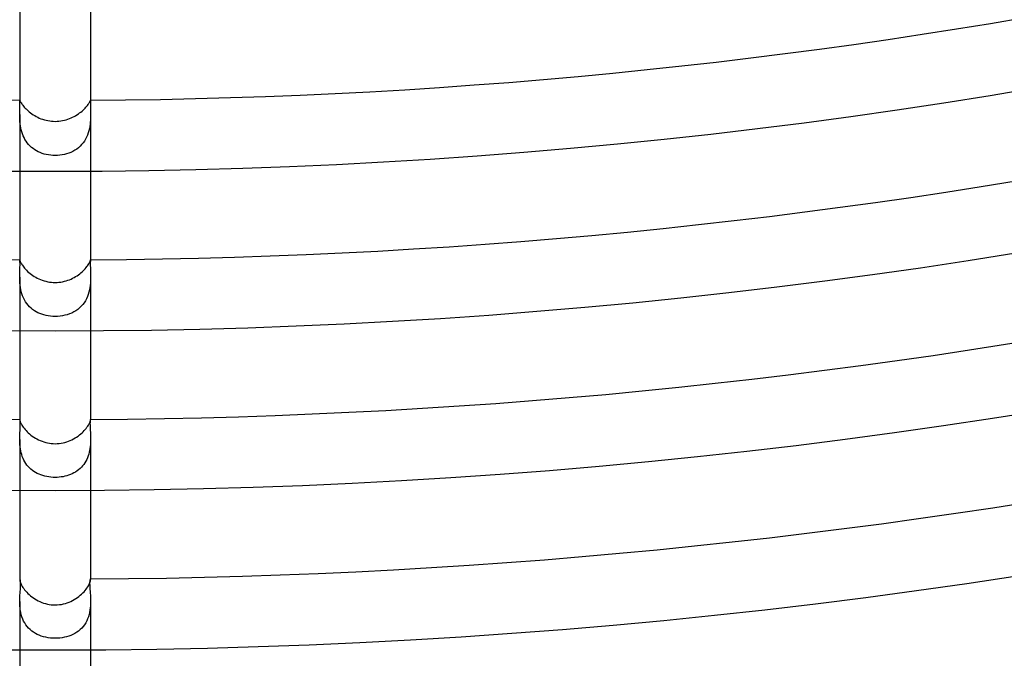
# Model space of a CAD drawing. Header units: millimetres. Extents: x -535 to 535, y -535 to 535.
# Tile 51 of 106: x -2 to 54, y -354 to -318. Entities that reach past the tile are written whole.
import ezdxf

# ---------------------------------------------------------------- set-up
doc = ezdxf.new("R2010")
doc.units = ezdxf.units.MM
doc.layers.add('HIDDEN', color=7, linetype='Continuous')
doc.layers.add('THICK', color=7, linetype='Continuous')

msp = doc.modelspace()

# ---------------------------------------------------------------- linework, layer by layer
at = {"layer": 'HIDDEN'}
for p, q in [((-2.000063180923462, -323.0007629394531), (-2.000034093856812, -322.9986267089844)), ((-1.999321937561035, -323.0175476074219), (-2.000063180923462, -323.0007629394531)), ((-2.000034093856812, -322.9986267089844), (-1.999932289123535, -322.9968872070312)), ((-1.999932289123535, -322.9968872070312), (-1.999752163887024, -322.9955444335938)), ((-1.999752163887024, -322.9955444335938), (-1.999487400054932, -322.9945983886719)), ((-1.999487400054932, -322.9945983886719), (-1.999132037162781, -322.9940185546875)), ((-1.997691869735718, -323.0445556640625), (-1.999321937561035, -323.0175476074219)), ((-1.999132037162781, -322.9940185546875), (-1.998587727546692, -322.9938049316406)), ((-1.995908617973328, -323.0815124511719), (-1.997691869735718, -323.0445556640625)), ((-1.994281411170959, -323.1281127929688), (-1.995908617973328, -323.0815124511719)), ((-1.993070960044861, -323.1841735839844), (-1.994281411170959, -323.1281127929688)), ((-1.99253785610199, -323.2494812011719), (-1.993070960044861, -323.1841735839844)), ((-1.992942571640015, -323.3238220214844), (-1.99253785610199, -323.2494812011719)), ((1.993185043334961, -323.1799621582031), (1.992682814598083, -323.2442626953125)), ((1.992682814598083, -323.2442626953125), (1.992946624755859, -323.3175659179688)), ((1.994300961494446, -323.1248779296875), (1.993185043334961, -323.1799621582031)), ((1.995877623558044, -323.0791625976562), (1.994300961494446, -323.1248779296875)), ((1.997750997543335, -323.0430297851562), (1.995877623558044, -323.0791625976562)), ((1.999394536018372, -323.0169067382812), (1.997750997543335, -323.0430297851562)), ((1.998587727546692, -322.9938049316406), (1.999117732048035, -322.9940185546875)), ((1.999117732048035, -322.9940185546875), (1.999478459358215, -322.9945678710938)), ((2.000084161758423, -323.0006713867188), (1.999394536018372, -323.0169067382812)), ((1.999478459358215, -322.9945678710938), (1.999749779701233, -322.9955139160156)), ((1.999749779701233, -322.9955139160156), (1.999937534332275, -322.9968566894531)), ((1.999937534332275, -322.9968566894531), (2.000046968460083, -322.9985656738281)), ((2.000046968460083, -322.9985656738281), (2.000084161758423, -323.0006713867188)), ((-2.000015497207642, -323.7904357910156), (-1.999473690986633, -323.6872253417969)), ((-1.999298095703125, -323.8894653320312), (-2.000015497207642, -323.7904357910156)), ((-2.00000000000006, -323.7896961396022), (-2.00000000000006, -326.9940505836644)), ((-1.999473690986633, -323.6872253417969), (-1.998028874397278, -323.5882568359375)), ((-1.998028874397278, -323.5882568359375), (-1.996147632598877, -323.4942626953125)), ((-1.996147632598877, -323.4942626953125), (-1.994296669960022, -323.4059143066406)), ((-1.994296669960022, -323.4059143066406), (-1.992942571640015, -323.3238220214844)), ((1.992946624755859, -323.3175659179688), (1.994119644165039, -323.399658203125)), ((1.994119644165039, -323.399658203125), (1.99597430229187, -323.4888916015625)), ((1.99597430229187, -323.4888916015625), (1.997950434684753, -323.5841979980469)), ((1.997950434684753, -323.5841979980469), (1.999500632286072, -323.6848754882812)), ((2.000077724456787, -323.7903747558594), (1.999207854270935, -323.8955688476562)), ((1.999500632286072, -323.6848754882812), (2.000077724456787, -323.7903747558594)), ((2, -323.7890930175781), (2, -326.993896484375)), ((-1.996897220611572, -323.9918518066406), (-1.999298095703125, -323.8894653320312)), ((-1.992222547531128, -324.097412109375), (-1.996897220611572, -323.9918518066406)), ((-1.984683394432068, -324.2057800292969), (-1.992222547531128, -324.097412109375)), ((-1.973689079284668, -324.3166198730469), (-1.984683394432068, -324.2057800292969)), ((-1.958648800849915, -324.4295349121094), (-1.973689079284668, -324.3166198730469)), ((1.969695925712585, -324.349853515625), (1.952165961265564, -324.4704284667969)), ((1.982422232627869, -324.2316589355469), (1.969695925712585, -324.349853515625)), ((1.991087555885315, -324.1163024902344), (1.982422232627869, -324.2316589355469)), ((1.996434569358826, -324.004150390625), (1.991087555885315, -324.1163024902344)), ((1.999207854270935, -323.8955688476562), (1.996434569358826, -324.004150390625)), ((-1.939035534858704, -324.5436706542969), (-1.958648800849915, -324.4295349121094)), ((-1.914409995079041, -324.6577453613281), (-1.939035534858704, -324.5436706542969)), ((-1.884255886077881, -324.7713012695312), (-1.914409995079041, -324.6577453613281)), ((-1.848055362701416, -324.884033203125), (-1.884255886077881, -324.7713012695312)), ((-1.805523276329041, -324.9949645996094), (-1.848055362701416, -324.884033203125)), ((1.864519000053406, -324.8353271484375), (1.82152271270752, -324.9554443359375)), ((1.900182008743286, -324.7141723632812), (1.864519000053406, -324.8353271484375)), ((1.929176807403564, -324.5923461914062), (1.900182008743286, -324.7141723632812)), ((1.952165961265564, -324.4704284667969), (1.929176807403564, -324.5923461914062)), ((-1.756936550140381, -325.1022644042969), (-1.805523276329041, -324.9949645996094)), ((-1.70217227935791, -325.2056274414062), (-1.756936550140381, -325.1022644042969)), ((-1.641080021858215, -325.3048706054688), (-1.70217227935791, -325.2056274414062)), ((-1.573509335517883, -325.3997802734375), (-1.641080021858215, -325.3048706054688)), ((-1.499549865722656, -325.4898681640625), (-1.573509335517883, -325.3997802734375)), ((-1.420222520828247, -325.5738830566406), (-1.499549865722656, -325.4898681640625)), ((1.575725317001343, -325.3968505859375), (1.495384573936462, -325.4945678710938)), ((1.64832615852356, -325.2938232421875), (1.575725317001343, -325.3968505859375)), ((1.713369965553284, -325.1857299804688), (1.64832615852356, -325.2938232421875)), ((1.771041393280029, -325.0728454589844), (1.713369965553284, -325.1857299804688)), ((1.82152271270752, -324.9554443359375), (1.771041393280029, -325.0728454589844)), ((-1.335841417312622, -325.6517639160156), (-1.420222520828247, -325.5738830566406)), ((-1.246615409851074, -325.7234802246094), (-1.335841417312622, -325.6517639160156)), ((-1.152753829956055, -325.7891540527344), (-1.246615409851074, -325.7234802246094)), ((-1.054465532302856, -325.8487548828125), (-1.152753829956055, -325.7891540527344)), ((-0.95174241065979, -325.9024353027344), (-1.054465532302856, -325.8487548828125)), ((-0.8445967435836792, -325.9502868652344), (-0.95174241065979, -325.9024353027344)), ((-0.7332808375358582, -325.9921569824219), (-0.8445967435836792, -325.9502868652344)), ((-0.6180471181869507, -326.0279235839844), (-0.7332808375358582, -325.9921569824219)), ((-0.4991478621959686, -326.0575256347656), (-0.6180471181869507, -326.0279235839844)), ((0.6442381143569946, -326.0204162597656), (0.5190725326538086, -326.0530090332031)), ((0.7662683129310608, -325.9805297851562), (0.6442381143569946, -326.0204162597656)), ((0.884799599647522, -325.9332580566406), (0.7662683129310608, -325.9805297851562)), ((0.9994685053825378, -325.8785095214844), (0.884799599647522, -325.9332580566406)), ((1.109851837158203, -325.8162231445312), (0.9994685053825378, -325.8785095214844)), ((1.214992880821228, -325.7466430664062), (1.109851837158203, -325.8162231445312)), ((1.31446373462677, -325.6698608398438), (1.214992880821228, -325.7466430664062)), ((1.408011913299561, -325.5858459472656), (1.31446373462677, -325.6698608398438)), ((1.495384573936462, -325.4945678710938), (1.408011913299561, -325.5858459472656)), ((-0.3768354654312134, -326.0807800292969), (-0.4991478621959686, -326.0575256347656)), ((-0.2517637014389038, -326.0975646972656), (-0.3768354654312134, -326.0807800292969)), ((-0.1259659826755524, -326.107666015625), (-0.2517637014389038, -326.0975646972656)), ((-5.940671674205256e-14, -326.1108703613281), (-0.1259659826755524, -326.107666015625)), ((0.1311538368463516, -326.107421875), (-5.940671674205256e-14, -326.1108703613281)), ((0.261689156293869, -326.0965576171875), (0.1311538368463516, -326.107421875)), ((0.3911966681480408, -326.0783996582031), (0.261689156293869, -326.0965576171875)), ((0.5190725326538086, -326.0530090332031), (0.3911966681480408, -326.0783996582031)), ((-2.000043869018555, -331.9942932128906), (-2.000049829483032, -331.9944458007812)), ((-2.000031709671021, -331.9942016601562), (-2.000043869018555, -331.9942932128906)), ((-2.00001335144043, -331.9941101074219), (-2.000031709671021, -331.9942016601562)), ((-1.999989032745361, -331.9940490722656), (-2.00001335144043, -331.9941101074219)), ((-1.999958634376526, -331.9939880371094), (-1.999989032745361, -331.9940490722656)), ((-1.999885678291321, -331.9939880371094), (-1.999958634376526, -331.9939880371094)), ((-1.99852192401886, -331.9976806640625), (-1.999885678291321, -331.9939880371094)), ((-1.996038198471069, -332.0089416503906), (-1.99852192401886, -331.9976806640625)), ((-1.99297046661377, -332.0279541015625), (-1.996038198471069, -332.0089416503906)), ((-1.989688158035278, -332.054931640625), (-1.99297046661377, -332.0279541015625)), ((-1.986554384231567, -332.0900573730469), (-1.989688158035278, -332.054931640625)), ((-1.983932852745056, -332.133544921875), (-1.986554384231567, -332.0900573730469)), ((-1.982186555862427, -332.1856079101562), (-1.983932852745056, -332.133544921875)), ((1.984325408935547, -332.1297912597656), (1.982348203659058, -332.1894226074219)), ((1.987308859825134, -332.080810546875), (1.984325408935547, -332.1297912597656)), ((1.990947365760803, -332.0426025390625), (1.987308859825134, -332.080810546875)), ((1.994846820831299, -332.0153503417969), (1.990947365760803, -332.0426025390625)), ((1.998144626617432, -331.999267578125), (1.994846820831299, -332.0153503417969)), ((1.999885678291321, -331.9939880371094), (1.998144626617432, -331.999267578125)), ((1.999967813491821, -331.9939880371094), (1.999885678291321, -331.9939880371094)), ((1.999996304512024, -331.9940185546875), (1.999967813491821, -331.9939880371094)), ((2.000018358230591, -331.9941101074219), (1.999996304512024, -331.9940185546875)), ((2.000034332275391, -331.9942016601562), (2.000018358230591, -331.9941101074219)), ((2.000043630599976, -331.9942932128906), (2.000034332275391, -331.9942016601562)), ((2.000046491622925, -331.9944458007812), (2.000043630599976, -331.9942932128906)), ((-1.996685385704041, -332.7522583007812), (-1.993457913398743, -332.6527709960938)), ((-1.993457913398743, -332.6527709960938), (-1.990103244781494, -332.5587768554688)), ((-1.990103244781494, -332.5587768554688), (-1.986970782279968, -332.4708251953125)), ((-1.986970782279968, -332.4708251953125), (-1.984337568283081, -332.38916015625)), ((-1.984337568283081, -332.38916015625), (-1.982480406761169, -332.3141784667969)), ((-1.982480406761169, -332.3141784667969), (-1.981676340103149, -332.2461853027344)), ((-1.981676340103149, -332.2461853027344), (-1.982186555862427, -332.1856079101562)), ((1.982348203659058, -332.1894226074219), (1.981728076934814, -332.2595520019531)), ((1.981728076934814, -332.2595520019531), (1.982792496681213, -332.3399353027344)), ((1.982792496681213, -332.3399353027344), (1.985361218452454, -332.4285888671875)), ((1.985361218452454, -332.4285888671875), (1.988845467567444, -332.5243835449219)), ((1.988845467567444, -332.5243835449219), (1.992655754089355, -332.6266174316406)), ((1.992655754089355, -332.6266174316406), (1.996202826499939, -332.7344970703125)), ((-2.000065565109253, -332.965087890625), (-1.999112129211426, -332.8565063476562)), ((-1.998894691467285, -333.076904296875), (-2.000065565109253, -332.965087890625)), ((-2.000000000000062, -332.965310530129), (-2.000000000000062, -335.9941843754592)), ((-1.999112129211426, -332.8565063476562), (-1.996685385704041, -332.7522583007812)), ((-1.994956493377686, -333.1922302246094), (-1.998894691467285, -333.076904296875)), ((-1.987587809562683, -333.3103332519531), (-1.994956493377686, -333.1922302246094)), ((1.994909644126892, -333.1954040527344), (1.987185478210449, -333.3160095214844)), ((1.998937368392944, -333.0783081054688), (1.994909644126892, -333.1954040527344)), ((1.996202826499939, -332.7344970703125), (1.998897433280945, -332.8472900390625)), ((1.998897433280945, -332.8472900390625), (2.000055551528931, -332.9650573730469)), ((2.000055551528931, -332.9650573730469), (1.998937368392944, -333.0783081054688)), ((2, -332.96533203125), (2, -335.9940490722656)), ((-1.976098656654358, -333.4300842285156), (-1.987587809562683, -333.3103332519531)), ((-1.959802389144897, -333.551025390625), (-1.976098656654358, -333.4300842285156)), ((-1.938012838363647, -333.6726989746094), (-1.959802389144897, -333.551025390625)), ((-1.910200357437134, -333.7940063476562), (-1.938012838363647, -333.6726989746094)), ((-1.876123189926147, -333.913330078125), (-1.910200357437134, -333.7940063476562)), ((1.903706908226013, -333.8188171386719), (1.865740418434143, -333.9453125)), ((1.934043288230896, -333.6919555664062), (1.903706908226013, -333.8188171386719)), ((1.95752489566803, -333.5653991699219), (1.934043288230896, -333.6919555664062)), ((1.974978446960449, -333.4396667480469), (1.95752489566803, -333.5653991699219)), ((1.987185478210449, -333.3160095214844), (1.974978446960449, -333.4396667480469)), ((-1.83536958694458, -334.0302124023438), (-1.876123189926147, -333.913330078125)), ((-1.787522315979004, -334.1443786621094), (-1.83536958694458, -334.0302124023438)), ((-1.732481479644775, -334.2548217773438), (-1.787522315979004, -334.1443786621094)), ((-1.670906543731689, -334.3597717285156), (-1.732481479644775, -334.2548217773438)), ((-1.602883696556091, -334.4590759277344), (-1.670906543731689, -334.3597717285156)), ((1.704754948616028, -334.3041687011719), (1.634311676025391, -334.4150695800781)), ((1.766558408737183, -334.1886596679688), (1.704754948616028, -334.3041687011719)), ((1.820095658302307, -334.0689392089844), (1.766558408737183, -334.1886596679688)), ((1.865740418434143, -333.9453125), (1.820095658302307, -334.0689392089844)), ((-1.528459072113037, -334.5526123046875), (-1.602883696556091, -334.4590759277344)), ((-1.447678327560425, -334.6402893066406), (-1.528459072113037, -334.5526123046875)), ((-1.360913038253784, -334.7218322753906), (-1.447678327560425, -334.6402893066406)), ((-1.269217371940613, -334.7964477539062), (-1.360913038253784, -334.7218322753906)), ((-1.172938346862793, -334.8642578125), (-1.269217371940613, -334.7964477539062)), ((-1.07237696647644, -334.9253845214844), (-1.172938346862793, -334.8642578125)), ((-0.9678340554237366, -334.9799499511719), (-1.07237696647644, -334.9253845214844)), ((1.165947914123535, -334.8687744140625), (1.052475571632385, -334.9364318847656)), ((1.273737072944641, -334.7929992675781), (1.165947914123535, -334.8687744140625)), ((1.3747798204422, -334.7095642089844), (1.273737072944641, -334.7929992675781)), ((1.468678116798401, -334.6187133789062), (1.3747798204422, -334.7095642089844)), ((1.555265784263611, -334.5204772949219), (1.468678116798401, -334.6187133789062)), ((1.634311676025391, -334.4150695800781), (1.555265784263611, -334.5204772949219)), ((-0.8596104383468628, -335.0281066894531), (-0.9678340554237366, -334.9799499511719)), ((-0.7476224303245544, -335.070068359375), (-0.8596104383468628, -335.0281066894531)), ((-0.6315037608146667, -335.1060791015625), (-0.7476224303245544, -335.070068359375)), ((-0.5115498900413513, -335.1359252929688), (-0.6315037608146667, -335.1060791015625)), ((-0.388068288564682, -335.1594543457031), (-0.5115498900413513, -335.1359252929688)), ((-0.2613665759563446, -335.176513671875), (-0.388068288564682, -335.1594543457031)), ((-0.1317523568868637, -335.1868896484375), (-0.2613665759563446, -335.176513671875)), ((-6.255389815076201e-14, -335.1903991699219), (-0.1317523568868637, -335.1868896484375)), ((0.1400403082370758, -335.1864929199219), (-6.255389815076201e-14, -335.1903991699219)), ((0.2787820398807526, -335.1746215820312), (0.1400403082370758, -335.1864929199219)), ((0.4157207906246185, -335.15478515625), (0.2787820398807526, -335.1746215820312)), ((0.5503523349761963, -335.1269836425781), (0.4157207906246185, -335.15478515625)), ((0.6821656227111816, -335.0912170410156), (0.5503523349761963, -335.1269836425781)), ((0.8102015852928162, -335.0475463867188), (0.6821656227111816, -335.0912170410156)), ((0.9337658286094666, -334.9960021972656), (0.8102015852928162, -335.0475463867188)), ((1.052475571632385, -334.9364318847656), (0.9337658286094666, -334.9960021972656)), ((-1.999941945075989, -341.0027465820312), (-2.000040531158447, -341.0065002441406)), ((-1.999632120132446, -340.9996643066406), (-1.999941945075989, -341.0027465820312)), ((-1.999126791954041, -340.9972534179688), (-1.999632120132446, -340.9996643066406)), ((-1.998441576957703, -340.9955444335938), (-1.999126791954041, -340.9972534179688)), ((-1.997592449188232, -340.9945068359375), (-1.998441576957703, -340.9955444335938)), ((-1.996521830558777, -340.994140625), (-1.997592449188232, -340.9945068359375)), ((-1.992333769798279, -340.9981994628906), (-1.996521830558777, -340.994140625)), ((-1.987167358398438, -341.0103759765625), (-1.992333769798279, -340.9981994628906)), ((-1.981714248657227, -341.0308532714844), (-1.987167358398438, -341.0103759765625)), ((-1.976658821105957, -341.0595092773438), (-1.981714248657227, -341.0308532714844)), ((1.982782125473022, -341.0263061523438), (1.97784411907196, -341.0519409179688)), ((1.987843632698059, -341.0083312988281), (1.982782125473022, -341.0263061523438)), ((1.992607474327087, -340.9976806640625), (1.987843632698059, -341.0083312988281)), ((1.996521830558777, -340.994140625), (1.992607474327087, -340.9976806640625)), ((1.997563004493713, -340.9945068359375), (1.996521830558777, -340.994140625)), ((1.998417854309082, -340.9955444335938), (1.997563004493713, -340.9945068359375)), ((1.999108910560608, -340.9972534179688), (1.998417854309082, -340.9955444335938)), ((1.999620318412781, -340.9996643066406), (1.999108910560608, -340.9972534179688)), ((1.999935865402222, -341.0027465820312), (1.999620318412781, -340.9996643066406)), ((2.00003981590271, -341.0065002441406), (1.999935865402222, -341.0027465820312)), ((-1.982620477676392, -341.6399536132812), (-1.977714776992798, -341.5533447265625)), ((-1.977714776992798, -341.5533447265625), (-1.973243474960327, -341.4707641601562)), ((-1.972338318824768, -341.0961608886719), (-1.976658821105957, -341.0595092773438)), ((-1.973243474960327, -341.4707641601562), (-1.969575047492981, -341.3927307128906)), ((-1.968986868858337, -341.1406555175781), (-1.972338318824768, -341.0961608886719)), ((-1.969575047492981, -341.3927307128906), (-1.967077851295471, -341.3197326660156)), ((-1.966838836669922, -341.19287109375), (-1.968986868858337, -341.1406555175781)), ((-1.967077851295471, -341.3197326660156), (-1.966128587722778, -341.2526245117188)), ((-1.966128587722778, -341.2526245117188), (-1.966838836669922, -341.19287109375)), ((1.967144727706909, -341.1776123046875), (1.966073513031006, -341.2366943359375)), ((1.966073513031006, -341.2366943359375), (1.96675717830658, -341.3040466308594)), ((1.96675717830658, -341.3040466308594), (1.969043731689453, -341.3775024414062)), ((1.969688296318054, -341.1273193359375), (1.967144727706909, -341.1776123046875)), ((1.969043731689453, -341.3775024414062), (1.972575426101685, -341.4564514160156)), ((1.973367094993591, -341.0855102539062), (1.969688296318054, -341.1273193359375)), ((1.972575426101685, -341.4564514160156), (1.976993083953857, -341.5403137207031)), ((1.97784411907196, -341.0519409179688), (1.973367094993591, -341.0855102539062)), ((1.976993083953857, -341.5403137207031), (1.981937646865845, -341.6286010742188)), ((-2.000108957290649, -342.1219787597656), (-1.99903929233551, -342.0193176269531)), ((-1.998964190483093, -342.2251281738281), (-2.000108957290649, -342.1219787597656)), ((-2.000000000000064, -342.122760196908), (-2.000000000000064, -344.994318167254)), ((-1.99903929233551, -342.0193176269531), (-1.996243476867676, -341.919677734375)), ((-1.996243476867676, -341.919677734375), (-1.992261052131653, -341.8233032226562)), ((-1.992261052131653, -341.8233032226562), (-1.987592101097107, -341.7301025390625)), ((-1.987592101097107, -341.7301025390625), (-1.982620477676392, -341.6399536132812)), ((1.981937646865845, -341.6286010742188), (1.98704981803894, -341.720703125)), ((1.98704981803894, -341.720703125), (1.991942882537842, -341.8162841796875)), ((1.991942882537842, -341.8162841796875), (1.996098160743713, -341.9153137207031)), ((1.996098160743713, -341.9153137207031), (1.998980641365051, -342.0175170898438)), ((2.000056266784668, -342.1224670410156), (1.998952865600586, -342.2229309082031)), ((1.998980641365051, -342.0175170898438), (2.000056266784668, -342.1224670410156)), ((2, -342.12255859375), (2, -344.9942016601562)), ((-1.995140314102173, -342.3306579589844), (-1.998964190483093, -342.2251281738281)), ((-1.988130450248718, -342.438232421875), (-1.995140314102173, -342.3306579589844)), ((-1.977433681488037, -342.5474548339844), (-1.988130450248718, -342.438232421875)), ((-1.962591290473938, -342.6571350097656), (-1.977433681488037, -342.5474548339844)), ((-1.943139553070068, -342.7668762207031), (-1.962591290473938, -342.6571350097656)), ((1.965241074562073, -342.6398010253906), (1.947235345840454, -342.7459106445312)), ((1.97895610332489, -342.5340881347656), (1.965241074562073, -342.6398010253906)), ((1.988843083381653, -342.4291076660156), (1.97895610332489, -342.5340881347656)), ((1.995361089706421, -342.3252258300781), (1.988843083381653, -342.4291076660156)), ((1.998952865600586, -342.2229309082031), (1.995361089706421, -342.3252258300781)), ((-1.918610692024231, -342.8763122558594), (-1.943139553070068, -342.7668762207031)), ((-1.888588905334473, -342.9849853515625), (-1.918610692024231, -342.8763122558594)), ((-1.8531094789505, -343.0912170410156), (-1.888588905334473, -342.9849853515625)), ((-1.812055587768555, -343.1945190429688), (-1.8531094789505, -343.0912170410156)), ((-1.765238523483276, -343.294677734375), (-1.812055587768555, -343.1945190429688)), ((1.781588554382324, -343.261474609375), (1.731880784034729, -343.3575439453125)), ((1.825456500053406, -343.1626586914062), (1.781588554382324, -343.261474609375)), ((1.863730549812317, -343.0614013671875), (1.825456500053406, -343.1626586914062)), ((1.896657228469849, -342.9578247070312), (1.863730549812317, -343.0614013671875)), ((1.924476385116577, -342.8522338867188), (1.896657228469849, -342.9578247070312)), ((1.947235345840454, -342.7459106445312), (1.924476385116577, -342.8522338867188)), ((-1.712469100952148, -343.3914794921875), (-1.765238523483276, -343.294677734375)), ((-1.653585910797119, -343.4847717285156), (-1.712469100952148, -343.3914794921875)), ((-1.589217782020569, -343.5732116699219), (-1.653585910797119, -343.4847717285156)), ((-1.519798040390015, -343.6564025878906), (-1.589217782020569, -343.5732116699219)), ((-1.445463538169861, -343.7343139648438), (-1.519798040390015, -343.6564025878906)), ((-1.366351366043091, -343.8069458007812), (-1.445463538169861, -343.7343139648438)), ((-1.28259813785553, -343.8743286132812), (-1.366351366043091, -343.8069458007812)), ((1.402637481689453, -343.7748107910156), (1.321977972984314, -343.84375)), ((1.478666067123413, -343.7007751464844), (1.402637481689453, -343.7748107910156)), ((1.549663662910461, -343.6219787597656), (1.478666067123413, -343.7007751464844)), ((1.615574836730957, -343.5384826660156), (1.549663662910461, -343.6219787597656)), ((1.67634391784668, -343.4502868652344), (1.615574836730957, -343.5384826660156)), ((1.731880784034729, -343.3575439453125), (1.67634391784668, -343.4502868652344)), ((-1.194341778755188, -343.9364929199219), (-1.28259813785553, -343.8743286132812)), ((-1.101747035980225, -343.9934387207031), (-1.194341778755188, -343.9364929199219)), ((-1.005005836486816, -344.0451049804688), (-1.101747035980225, -343.9934387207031)), ((-0.9043116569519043, -344.0915222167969), (-1.005005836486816, -344.0451049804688)), ((-0.799857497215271, -344.1326293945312), (-0.9043116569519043, -344.0915222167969)), ((-0.6918367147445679, -344.1683959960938), (-0.799857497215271, -344.1326293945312)), ((-0.5804424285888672, -344.1988220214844), (-0.6918367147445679, -344.1683959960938)), ((-0.4664800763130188, -344.2237854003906), (-0.5804424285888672, -344.1988220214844)), ((-0.3511574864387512, -344.2431335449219), (-0.4664800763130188, -344.2237854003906)), ((-0.2347762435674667, -344.2568664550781), (-0.3511574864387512, -344.2431335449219)), ((-0.117626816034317, -344.2650451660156), (-0.2347762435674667, -344.2568664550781)), ((-6.249961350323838e-14, -344.2676086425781), (-0.117626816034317, -344.2650451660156)), ((0.1118075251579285, -344.2651672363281), (-6.249961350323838e-14, -344.2676086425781)), ((0.2235111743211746, -344.2577209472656), (0.1118075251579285, -344.2651672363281)), ((0.3342549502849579, -344.2453918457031), (0.2235111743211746, -344.2577209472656)), ((0.4435538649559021, -344.2281494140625), (0.3342549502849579, -344.2453918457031)), ((0.5511984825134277, -344.2059326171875), (0.4435538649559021, -344.2281494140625)), ((0.6569794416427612, -344.1787109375), (0.5511984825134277, -344.2059326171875)), ((0.7606872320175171, -344.1463928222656), (0.6569794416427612, -344.1787109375)), ((0.8621125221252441, -344.1089172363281), (0.7606872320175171, -344.1463928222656)), ((0.9609313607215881, -344.0662841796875), (0.8621125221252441, -344.1089172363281)), ((1.056548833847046, -344.0184936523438), (0.9609313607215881, -344.0662841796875)), ((1.148730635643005, -343.9655456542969), (1.056548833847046, -344.0184936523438)), ((1.237274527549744, -343.9073181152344), (1.148730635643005, -343.9655456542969)), ((1.321977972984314, -343.84375), (1.237274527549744, -343.9073181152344)), ((-1.999710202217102, -350.0193176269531), (-2.000105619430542, -350.0302734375)), ((-1.99857485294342, -350.0103149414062), (-1.999710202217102, -350.0193176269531)), ((-1.996792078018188, -350.0033264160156), (-1.99857485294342, -350.0103149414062)), ((-1.994454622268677, -349.9983520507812), (-1.996792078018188, -350.0033264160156)), ((-1.991655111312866, -349.9953308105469), (-1.994454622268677, -349.9983520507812)), ((-1.98847484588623, -349.9943542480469), (-1.991655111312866, -349.9953308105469)), ((-1.981486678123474, -349.9983215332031), (-1.98847484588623, -349.9943542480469)), ((-1.973948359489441, -350.0103759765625), (-1.981486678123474, -349.9983215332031)), ((-1.966380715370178, -350.0307312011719), (-1.973948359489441, -350.0103759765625)), ((-1.959299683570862, -350.0597534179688), (-1.966380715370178, -350.0307312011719)), ((-1.953221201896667, -350.09765625), (-1.959299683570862, -350.0597534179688)), ((-1.956995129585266, -350.503173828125), (-1.951585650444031, -350.4166259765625)), ((-1.94866144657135, -350.144775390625), (-1.953221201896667, -350.09765625)), ((-1.951585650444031, -350.4166259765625), (-1.947832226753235, -350.3372192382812)), ((-1.946160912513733, -350.2009887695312), (-1.94866144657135, -350.144775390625)), ((-1.947832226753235, -350.3372192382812), (-1.945951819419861, -350.2652587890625)), ((-1.945951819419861, -350.2652587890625), (-1.946160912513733, -350.2009887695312)), ((1.946277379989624, -350.1941833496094), (1.945748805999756, -350.2582092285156)), ((1.945748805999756, -350.2582092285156), (1.947497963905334, -350.3302917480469)), ((1.949119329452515, -350.1390991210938), (1.946277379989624, -350.1941833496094)), ((1.947497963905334, -350.3302917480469), (1.951236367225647, -350.4100952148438)), ((1.953814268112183, -350.0934753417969), (1.949119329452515, -350.1390991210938)), ((1.951236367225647, -350.4100952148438), (1.956675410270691, -350.4974060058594)), ((1.959888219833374, -350.0569152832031), (1.953814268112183, -350.0934753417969)), ((1.966867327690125, -350.0290832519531), (1.959888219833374, -350.0569152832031)), ((1.974277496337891, -350.0096130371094), (1.966867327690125, -350.0290832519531)), ((1.981644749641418, -349.9981384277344), (1.974277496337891, -350.0096130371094)), ((1.98847484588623, -349.9943542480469), (1.981644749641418, -349.9981384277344)), ((1.991680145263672, -349.995361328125), (1.98847484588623, -349.9943542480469)), ((1.994474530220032, -349.9983520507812), (1.991680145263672, -349.995361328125)), ((1.996799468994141, -350.0033569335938), (1.994474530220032, -349.9983520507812)), ((1.998566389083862, -350.0103759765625), (1.996799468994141, -350.0033569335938)), ((1.99968695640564, -350.0193481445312), (1.998566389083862, -350.0103759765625)), ((2.000072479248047, -350.0303039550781), (1.99968695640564, -350.0193481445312)), ((-1.99832022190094, -351.1451416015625), (-1.993895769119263, -351.0260620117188)), ((-1.993895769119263, -351.0260620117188), (-1.987492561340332, -350.9112854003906)), ((-1.987492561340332, -350.9112854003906), (-1.979853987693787, -350.8011779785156)), ((-1.979853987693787, -350.8011779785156), (-1.971723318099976, -350.6961364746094)), ((-1.971723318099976, -350.6961364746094), (-1.963844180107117, -350.5965576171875)), ((-1.963844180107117, -350.5965576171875), (-1.956995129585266, -350.503173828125)), ((1.956675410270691, -350.4974060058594), (1.963526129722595, -350.5919189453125)), ((1.963526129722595, -350.5919189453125), (1.971458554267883, -350.6932373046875)), ((1.971458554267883, -350.6932373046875), (1.979701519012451, -350.7999572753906)), ((1.979701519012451, -350.7999572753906), (1.987445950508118, -350.9113159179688)), ((1.987445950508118, -350.9113159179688), (1.993923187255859, -351.0268249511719)), ((1.993923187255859, -351.0268249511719), (1.998364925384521, -351.1460266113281)), ((-2.00000262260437, -351.2679748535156), (-1.99832022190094, -351.1451416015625)), ((-1.998163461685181, -351.3901672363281), (-2.00000262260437, -351.2679748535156)), ((-2.000000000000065, -351.2681570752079), (-2.000000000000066, -353.9945552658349)), ((-1.992100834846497, -351.5142822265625), (-1.998163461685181, -351.3901672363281)), ((-1.981041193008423, -351.6399230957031), (-1.992100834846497, -351.5142822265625)), ((1.992445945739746, -351.5091857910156), (1.981876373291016, -351.6322937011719)), ((1.998231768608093, -351.3877563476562), (1.992445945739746, -351.5091857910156)), ((2.000002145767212, -351.2684020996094), (1.998231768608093, -351.3877563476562)), ((1.998364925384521, -351.1460266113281), (2.000002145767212, -351.2684020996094)), ((2, -351.26806640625), (2, -353.9943542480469)), ((-1.964224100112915, -351.7665405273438), (-1.981041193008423, -351.6399230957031)), ((-1.941124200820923, -351.8923645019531), (-1.964224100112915, -351.7665405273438)), ((-1.911236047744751, -352.0165710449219), (-1.941124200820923, -351.8923645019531)), ((-1.874014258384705, -352.1387329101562), (-1.911236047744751, -352.0165710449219)), ((-1.829196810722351, -352.2578125), (-1.874014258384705, -352.1387329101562)), ((1.878153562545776, -352.1264343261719), (1.834137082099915, -352.2457885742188)), ((1.914388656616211, -352.0048522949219), (1.878153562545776, -352.1264343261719)), ((1.943404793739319, -351.8814392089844), (1.914388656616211, -352.0048522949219)), ((1.965755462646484, -351.7566833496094), (1.943404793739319, -351.8814392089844)), ((1.981876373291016, -351.6322937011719), (1.965755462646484, -351.7566833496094)), ((-1.777159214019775, -352.371826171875), (-1.829196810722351, -352.2578125)), ((-1.717858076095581, -352.4805603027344), (-1.777159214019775, -352.371826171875)), ((-1.651224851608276, -352.5838623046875), (-1.717858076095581, -352.4805603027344)), ((-1.577191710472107, -352.6815795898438), (-1.651224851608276, -352.5838623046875)), ((-1.496349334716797, -352.7728881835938), (-1.577191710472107, -352.6815795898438)), ((1.582775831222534, -352.6747436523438), (1.501232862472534, -352.7677612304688)), ((1.656785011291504, -352.5758666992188), (1.582775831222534, -352.6747436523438)), ((1.72330904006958, -352.4713134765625), (1.656785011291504, -352.5758666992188)), ((1.782406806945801, -352.3612365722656), (1.72330904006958, -352.4713134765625)), ((1.834137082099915, -352.2457885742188), (1.782406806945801, -352.3612365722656)), ((-1.409617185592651, -352.8570251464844), (-1.496349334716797, -352.7728881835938)), ((-1.317289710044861, -352.93408203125), (-1.409617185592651, -352.8570251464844)), ((-1.219660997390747, -353.0042114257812), (-1.317289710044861, -352.93408203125)), ((-1.117024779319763, -353.0675354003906), (-1.219660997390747, -353.0042114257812)), ((-1.009537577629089, -353.1242370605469), (-1.117024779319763, -353.0675354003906)), ((-0.8969849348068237, -353.1745910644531), (-1.009537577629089, -353.1242370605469)), ((-0.7796114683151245, -353.2185363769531), (-0.8969849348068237, -353.1745910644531)), ((-0.6577094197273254, -353.2560119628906), (-0.7796114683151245, -353.2185363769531)), ((-0.5315710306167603, -353.2868957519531), (-0.6577094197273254, -353.2560119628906)), ((0.646488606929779, -353.2590637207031), (0.5210378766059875, -353.2891235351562)), ((0.7687410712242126, -353.2222290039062), (0.646488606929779, -353.2590637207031)), ((0.8874663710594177, -353.1784973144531), (0.7687410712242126, -353.2222290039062)), ((1.002335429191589, -353.1277465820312), (0.8874663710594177, -353.1784973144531)), ((1.112956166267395, -353.0698547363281), (1.002335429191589, -353.1277465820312)), ((1.218508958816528, -353.0049743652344), (1.112956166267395, -353.0698547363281)), ((1.318596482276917, -352.9330749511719), (1.218508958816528, -353.0049743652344)), ((1.412932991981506, -352.85400390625), (1.318596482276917, -352.9330749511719)), ((1.501232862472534, -352.7677612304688), (1.412932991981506, -352.85400390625)), ((-0.4014884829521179, -353.3111572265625), (-0.5315710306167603, -353.2868957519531)), ((-0.268219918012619, -353.3286437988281), (-0.4014884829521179, -353.3111572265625)), ((-0.1341804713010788, -353.3391418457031), (-0.268219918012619, -353.3286437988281)), ((-6.570216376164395e-14, -353.3424377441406), (-0.1341804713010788, -353.3391418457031)), ((0.1316244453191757, -353.3393249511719), (-6.570216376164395e-14, -353.3424377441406)), ((0.2626549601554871, -353.3292541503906), (0.1316244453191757, -353.3393249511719)), ((0.3927295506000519, -353.3125305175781), (0.2626549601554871, -353.3292541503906)), ((0.5210378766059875, -353.2891235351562), (0.3927295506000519, -353.3125305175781))]:
    msp.add_line(p, q, dxfattribs=at)
at = {"layer": 'THICK'}
for p, q in [((-2.000000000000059, -317.9940000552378), (-2.00000000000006, -322.9940027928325)), ((2, -317.9937133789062), (2, -322.9938049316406)), ((-1.998587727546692, -322.9938049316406), (-1.996077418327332, -322.9964294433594)), ((-1.996077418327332, -322.9964294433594), (-1.991773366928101, -323.0040893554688)), ((-1.991773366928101, -323.0040893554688), (-1.985463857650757, -323.0167236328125)), ((-1.985463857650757, -323.0167236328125), (-1.976844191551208, -323.0342102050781)), ((-1.976844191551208, -323.0342102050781), (-1.965577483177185, -323.0564270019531)), ((-1.965577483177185, -323.0564270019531), (-1.951296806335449, -323.0832214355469)), ((-1.951296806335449, -323.0832214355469), (-1.933637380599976, -323.114501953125)), ((-1.933637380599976, -323.114501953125), (-1.91223406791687, -323.1500854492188)), ((-1.91223406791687, -323.1500854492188), (-1.886755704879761, -323.1898193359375)), ((-1.886755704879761, -323.1898193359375), (-1.857180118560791, -323.2330017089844)), ((-1.857180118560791, -323.2330017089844), (-1.823355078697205, -323.2792053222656)), ((1.818875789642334, -323.2850952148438), (1.853349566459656, -323.2384033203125)), ((1.853349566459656, -323.2384033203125), (1.883480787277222, -323.1947631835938)), ((1.883480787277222, -323.1947631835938), (1.909499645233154, -323.1544799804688)), ((1.909499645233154, -323.1544799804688), (1.931565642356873, -323.1180419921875)), ((1.931565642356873, -323.1180419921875), (1.949799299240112, -323.0859375)), ((1.949799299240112, -323.0859375), (1.964552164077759, -323.0584106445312)), ((1.964552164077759, -323.0584106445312), (1.97618579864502, -323.0355529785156)), ((1.97618579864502, -323.0355529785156), (1.985061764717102, -323.0175170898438)), ((1.985061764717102, -323.0175170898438), (1.991546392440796, -323.0044555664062)), ((1.991546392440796, -323.0044555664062), (1.995977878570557, -322.9965209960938)), ((1.995977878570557, -322.9965209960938), (1.998587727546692, -322.9938049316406)), ((-1.823355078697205, -323.2792053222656), (-1.785069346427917, -323.328125)), ((-1.785069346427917, -323.328125), (-1.742111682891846, -323.3794250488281)), ((-1.742111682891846, -323.3794250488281), (-1.694270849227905, -323.4328308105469)), ((-1.694270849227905, -323.4328308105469), (-1.641439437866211, -323.4878540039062)), ((-1.641439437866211, -323.4878540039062), (-1.584170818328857, -323.54345703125)), ((-1.584170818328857, -323.54345703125), (-1.522615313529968, -323.5991821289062)), ((-1.522615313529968, -323.5991821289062), (-1.456790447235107, -323.6545715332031)), ((-1.456790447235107, -323.6545715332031), (-1.386747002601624, -323.7092895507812)), ((-1.386747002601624, -323.7092895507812), (-1.312536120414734, -323.7629089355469)), ((-1.312536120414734, -323.7629089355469), (-1.234705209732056, -323.8147583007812)), ((-1.234705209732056, -323.8147583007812), (-1.153594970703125, -323.8644104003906)), ((1.15231990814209, -323.8650817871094), (1.231870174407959, -323.8165588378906)), ((1.231870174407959, -323.8165588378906), (1.308382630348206, -323.7657775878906)), ((1.308382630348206, -323.7657775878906), (1.381694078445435, -323.7130737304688)), ((1.381694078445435, -323.7130737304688), (1.451201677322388, -323.6590881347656)), ((1.451201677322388, -323.6590881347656), (1.516561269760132, -323.6044616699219)), ((1.516561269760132, -323.6044616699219), (1.577727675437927, -323.5494689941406)), ((1.577727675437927, -323.5494689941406), (1.634704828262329, -323.4945678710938)), ((1.634704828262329, -323.4945678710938), (1.687463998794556, -323.4401245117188)), ((1.687463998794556, -323.4401245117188), (1.735981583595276, -323.386474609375)), ((1.735981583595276, -323.386474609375), (1.779829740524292, -323.3345642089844)), ((1.779829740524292, -323.3345642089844), (1.818875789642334, -323.2850952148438)), ((-1.153594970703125, -323.8644104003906), (-1.069364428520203, -323.9114990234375)), ((-1.069364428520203, -323.9114990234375), (-0.9821728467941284, -323.9557495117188)), ((-0.9821728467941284, -323.9557495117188), (-0.8921793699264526, -323.9969177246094)), ((-0.8921793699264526, -323.9969177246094), (-0.7995479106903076, -324.0346374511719)), ((-0.7995479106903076, -324.0346374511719), (-0.7046696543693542, -324.068603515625)), ((-0.7046696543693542, -324.068603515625), (-0.6078491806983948, -324.0985717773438)), ((-0.6078491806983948, -324.0985717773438), (-0.5092678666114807, -324.1243286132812)), ((-0.5092678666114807, -324.1243286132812), (-0.4091069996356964, -324.1457214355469)), ((-0.4091069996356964, -324.1457214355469), (-0.3077695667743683, -324.1625061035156)), ((-0.3077695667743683, -324.1625061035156), (-0.2056731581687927, -324.1745910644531)), ((-0.2056731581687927, -324.1745910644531), (-0.1030169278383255, -324.181884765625)), ((-0.1030169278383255, -324.181884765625), (1.984990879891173e-14, -324.184326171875)), ((1.984990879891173e-14, -324.184326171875), (0.1080340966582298, -324.1816101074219)), ((0.1080340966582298, -324.1816101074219), (0.2143709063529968, -324.1736755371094)), ((0.2143709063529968, -324.1736755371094), (0.3188340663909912, -324.1608276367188)), ((0.3188340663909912, -324.1608276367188), (0.4212472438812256, -324.1432800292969)), ((0.4212472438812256, -324.1432800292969), (0.5214340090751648, -324.121337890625)), ((0.5214340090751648, -324.121337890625), (0.6192180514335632, -324.0952453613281)), ((0.6192180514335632, -324.0952453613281), (0.7144230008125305, -324.0653381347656)), ((0.7144230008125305, -324.0653381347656), (0.8069175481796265, -324.0317993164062)), ((0.8069175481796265, -324.0317993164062), (0.8970307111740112, -323.9947814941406)), ((0.8970307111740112, -323.9947814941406), (0.9847413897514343, -323.9544677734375)), ((0.9847413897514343, -323.9544677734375), (1.069890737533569, -323.9111633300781)), ((1.069890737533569, -323.9111633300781), (1.15231990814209, -323.8650817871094)), ((-2.00000000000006, -326.9940505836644), (-2.000000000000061, -331.9947729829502)), ((2, -326.993896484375), (2, -331.9944458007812)), ((-2.000049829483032, -331.9944458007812), (-1.999376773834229, -331.9991760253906)), ((-1.999376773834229, -331.9991760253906), (-1.997055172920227, -332.0090026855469)), ((-1.997055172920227, -332.0090026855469), (-1.992747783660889, -332.0238037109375)), ((-1.992747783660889, -332.0238037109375), (-1.986117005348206, -332.04345703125)), ((-1.986117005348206, -332.04345703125), (-1.976825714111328, -332.0679321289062)), ((-1.976825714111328, -332.0679321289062), (-1.964537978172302, -332.0970764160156)), ((-1.964537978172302, -332.0970764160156), (-1.948905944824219, -332.1307067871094)), ((-1.948905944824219, -332.1307067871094), (-1.929560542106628, -332.1686401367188)), ((1.921256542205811, -332.1839599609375), (1.942740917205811, -332.1431579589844)), ((1.942740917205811, -332.1431579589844), (1.960155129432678, -332.1068420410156)), ((1.960155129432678, -332.1068420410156), (1.973872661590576, -332.0752258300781)), ((1.973872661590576, -332.0752258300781), (1.984266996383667, -332.0485229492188)), ((1.984266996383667, -332.0485229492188), (1.991711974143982, -332.0268859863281)), ((1.991711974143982, -332.0268859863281), (1.996580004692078, -332.0105285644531)), ((1.996580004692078, -332.0105285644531), (1.999236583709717, -331.9996643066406)), ((1.999236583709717, -331.9996643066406), (2.000046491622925, -331.9944458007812)), ((-1.929560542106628, -332.1686401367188), (-1.906131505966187, -332.2107238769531)), ((-1.906131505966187, -332.2107238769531), (-1.878249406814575, -332.2568054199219)), ((-1.878249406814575, -332.2568054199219), (-1.845854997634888, -332.3062133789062)), ((-1.845854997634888, -332.3062133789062), (-1.808969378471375, -332.3582458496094)), ((-1.808969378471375, -332.3582458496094), (-1.767424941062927, -332.41259765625)), ((-1.767424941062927, -332.41259765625), (-1.721053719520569, -332.4688720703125)), ((-1.721053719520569, -332.4688720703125), (-1.669688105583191, -332.5267333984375)), ((-1.669688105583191, -332.5267333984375), (-1.613160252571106, -332.5858459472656)), ((-1.613160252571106, -332.5858459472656), (-1.551798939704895, -332.6453857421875)), ((-1.551798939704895, -332.6453857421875), (-1.486078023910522, -332.7044982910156)), ((-1.486078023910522, -332.7044982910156), (-1.416071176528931, -332.7627868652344)), ((1.458220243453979, -332.7282409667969), (1.524446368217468, -332.6705017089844)), ((1.524446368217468, -332.6705017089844), (1.586499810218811, -332.6122436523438)), ((1.586499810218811, -332.6122436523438), (1.644325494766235, -332.5537719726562)), ((1.644325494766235, -332.5537719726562), (1.697868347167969, -332.4954833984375)), ((1.697868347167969, -332.4954833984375), (1.747059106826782, -332.4378051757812)), ((1.747059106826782, -332.4378051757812), (1.791388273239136, -332.3817443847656)), ((1.791388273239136, -332.3817443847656), (1.830769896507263, -332.3279724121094)), ((1.830769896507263, -332.3279724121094), (1.865406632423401, -332.27685546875)), ((1.865406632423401, -332.27685546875), (1.895501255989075, -332.2287292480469)), ((1.895501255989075, -332.2287292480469), (1.921256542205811, -332.1839599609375)), ((-1.416071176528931, -332.7627868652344), (-1.341852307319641, -332.8198547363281)), ((-1.341852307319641, -332.8198547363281), (-1.263495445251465, -332.8753356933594)), ((-1.263495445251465, -332.8753356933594), (-1.181238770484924, -332.9287109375)), ((-1.181238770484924, -332.9287109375), (-1.095648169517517, -332.9794006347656)), ((-1.095648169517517, -332.9794006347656), (-1.006917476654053, -333.0270385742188)), ((-1.006917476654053, -333.0270385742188), (-0.9152163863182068, -333.0713500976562)), ((-0.9152163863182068, -333.0713500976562), (-0.8207150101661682, -333.1120300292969)), ((-0.8207150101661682, -333.1120300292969), (-0.7235832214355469, -333.1487731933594)), ((-0.7235832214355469, -333.1487731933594), (-0.6240622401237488, -333.1812744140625)), ((-0.6240622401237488, -333.1812744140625), (-0.5228222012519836, -333.2091369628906)), ((-0.5228222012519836, -333.2091369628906), (-0.4201746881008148, -333.232177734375)), ((-0.4201746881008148, -333.232177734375), (-0.3163442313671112, -333.2503356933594)), ((-0.3163442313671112, -333.2503356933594), (-0.2115552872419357, -333.263427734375)), ((-0.2115552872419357, -333.263427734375), (-0.1060323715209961, -333.2713623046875)), ((0.1081449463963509, -333.2712707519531), (0.2146181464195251, -333.2631225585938)), ((0.2146181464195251, -333.2631225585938), (0.3192433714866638, -333.2498779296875)), ((0.3192433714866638, -333.2498779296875), (0.4218443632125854, -333.2318420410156)), ((0.4218443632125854, -333.2318420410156), (0.5222448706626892, -333.209228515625)), ((0.5222448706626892, -333.209228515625), (0.620268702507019, -333.182373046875)), ((0.620268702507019, -333.182373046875), (0.7157395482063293, -333.1515197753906)), ((0.7157395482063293, -333.1515197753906), (0.8085502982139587, -333.1169128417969)), ((0.8085502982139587, -333.1169128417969), (0.8990961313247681, -333.07861328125)), ((0.8990961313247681, -333.07861328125), (0.987332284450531, -333.036865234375)), ((0.987332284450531, -333.036865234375), (1.073087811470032, -332.9919128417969)), ((1.073087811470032, -332.9919128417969), (1.15619170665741, -332.9439697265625)), ((1.15619170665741, -332.9439697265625), (1.236472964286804, -332.8933410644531)), ((1.236472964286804, -332.8933410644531), (1.31376051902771, -332.8402709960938)), ((1.31376051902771, -332.8402709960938), (1.387876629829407, -332.7850036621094)), ((1.387876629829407, -332.7850036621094), (1.458220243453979, -332.7282409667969)), ((-0.1060323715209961, -333.2713623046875), (2.040647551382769e-14, -333.2740478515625)), ((2.040647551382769e-14, -333.2740478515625), (0.1081449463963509, -333.2712707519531)), ((-2.000000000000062, -335.9941843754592), (-2.000000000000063, -341.006474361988)), ((2, -335.9940490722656), (2, -341.0064392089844)), ((-2.000040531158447, -341.0065002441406), (-1.998989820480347, -341.0211181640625)), ((-1.998989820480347, -341.0211181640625), (-1.995654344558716, -341.0412292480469)), ((-1.995654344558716, -341.0412292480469), (-1.989627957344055, -341.0666809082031)), ((1.989360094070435, -341.0676574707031), (1.99554717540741, -341.0417785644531)), ((1.99554717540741, -341.0417785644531), (1.99897289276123, -341.0213623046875)), ((1.99897289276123, -341.0213623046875), (2.00003981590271, -341.0065002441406)), ((-1.989627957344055, -341.0666809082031), (-1.980474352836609, -341.0973815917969)), ((-1.980474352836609, -341.0973815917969), (-1.96775758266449, -341.1331787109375)), ((-1.96775758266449, -341.1331787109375), (-1.951042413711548, -341.1739501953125)), ((-1.951042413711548, -341.1739501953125), (-1.929938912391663, -341.2194519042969)), ((-1.929938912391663, -341.2194519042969), (-1.904283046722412, -341.2689819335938)), ((-1.904283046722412, -341.2689819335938), (-1.873803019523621, -341.3221740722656)), ((-1.873803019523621, -341.3221740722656), (-1.838205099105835, -341.3786926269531)), ((-1.838205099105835, -341.3786926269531), (-1.797194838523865, -341.4382019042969)), ((-1.797194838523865, -341.4382019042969), (-1.750776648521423, -341.5000305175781)), ((-1.750776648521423, -341.5000305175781), (-1.699312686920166, -341.5630798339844)), ((-1.699312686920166, -341.5630798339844), (-1.642783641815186, -341.6269226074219)), ((1.642066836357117, -341.6276550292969), (1.698150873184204, -341.5644226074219)), ((1.698150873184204, -341.5644226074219), (1.749504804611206, -341.5016479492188)), ((1.749504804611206, -341.5016479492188), (1.795732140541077, -341.4402465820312)), ((1.795732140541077, -341.4402465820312), (1.836551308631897, -341.3811645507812)), ((1.836551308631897, -341.3811645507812), (1.87218964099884, -341.3248291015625)), ((1.87218964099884, -341.3248291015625), (1.902875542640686, -341.2715454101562)), ((1.902875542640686, -341.2715454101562), (1.928836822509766, -341.2217102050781)), ((1.928836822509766, -341.2217102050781), (1.950157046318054, -341.1759948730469)), ((1.950157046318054, -341.1759948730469), (1.967076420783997, -341.1349487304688)), ((1.967076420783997, -341.1349487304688), (1.98000693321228, -341.0987854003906)), ((1.98000693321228, -341.0987854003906), (1.989360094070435, -341.0676574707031)), ((-1.642783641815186, -341.6269226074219), (-1.581163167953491, -341.6911010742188)), ((-1.581163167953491, -341.6911010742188), (-1.514426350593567, -341.7552490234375)), ((-1.514426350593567, -341.7552490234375), (-1.443019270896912, -341.8184814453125)), ((-1.443019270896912, -341.8184814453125), (-1.367427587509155, -341.8800659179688)), ((-1.367427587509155, -341.8800659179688), (-1.287811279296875, -341.9396362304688)), ((-1.287811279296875, -341.9396362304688), (-1.204330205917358, -341.9967956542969)), ((-1.204330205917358, -341.9967956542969), (-1.117144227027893, -342.0511779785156)), ((-1.117144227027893, -342.0511779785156), (-1.026504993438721, -342.1023254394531)), ((-1.026504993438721, -342.1023254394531), (-0.9329308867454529, -342.1497802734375)), ((-0.9329308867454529, -342.1497802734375), (-0.836650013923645, -342.1932067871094)), ((0.8527308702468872, -342.1863403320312), (0.9466514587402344, -342.1431274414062)), ((0.9466514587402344, -342.1431274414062), (1.037836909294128, -342.0961608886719)), ((1.037836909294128, -342.0961608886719), (1.126102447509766, -342.0457458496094)), ((1.126102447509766, -342.0457458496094), (1.211263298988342, -341.9921875)), ((1.211263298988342, -341.9921875), (1.293134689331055, -341.935791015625)), ((1.293134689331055, -341.935791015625), (1.371531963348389, -341.8768615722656)), ((1.371531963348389, -341.8768615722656), (1.445982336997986, -341.8159484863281)), ((1.445982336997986, -341.8159484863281), (1.51592755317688, -341.7538452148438)), ((1.51592755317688, -341.7538452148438), (1.581307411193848, -341.6909484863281)), ((1.581307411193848, -341.6909484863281), (1.642066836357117, -341.6276550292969)), ((-0.836650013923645, -342.1932067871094), (-0.7378590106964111, -342.2323608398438)), ((-0.7378590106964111, -342.2323608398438), (-0.63675457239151, -342.2669677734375)), ((-0.63675457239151, -342.2669677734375), (-0.533536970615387, -342.2967834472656)), ((-0.533536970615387, -342.2967834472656), (-0.4287290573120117, -342.3214721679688)), ((-0.4287290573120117, -342.3214721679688), (-0.3227528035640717, -342.3408508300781)), ((-0.3227528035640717, -342.3408508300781), (-0.2158267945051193, -342.3547973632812)), ((-0.2158267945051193, -342.3547973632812), (-0.1081696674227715, -342.3632507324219)), ((-0.1081696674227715, -342.3632507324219), (2.096318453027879e-14, -342.3660888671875)), ((2.096318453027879e-14, -342.3660888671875), (0.1157056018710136, -342.3628540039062)), ((0.1157056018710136, -342.3628540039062), (0.2291719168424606, -342.3533630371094)), ((0.2291719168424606, -342.3533630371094), (0.3402087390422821, -342.3379821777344)), ((0.3402087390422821, -342.3379821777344), (0.4486258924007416, -342.317138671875)), ((0.4486258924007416, -342.317138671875), (0.5542331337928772, -342.2911987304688)), ((0.5542331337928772, -342.2911987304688), (0.6568402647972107, -342.2605285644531)), ((0.6568402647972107, -342.2605285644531), (0.7562571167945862, -342.2254943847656)), ((0.7562571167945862, -342.2254943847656), (0.8527308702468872, -342.1863403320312)), ((-2.000000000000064, -344.994318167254), (-2.000000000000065, -350.0304600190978)), ((2, -344.9942016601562), (2, -350.0303344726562)), ((-2.000105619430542, -350.0302734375), (-1.998867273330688, -350.0529479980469)), ((-1.998867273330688, -350.0529479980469), (-1.994883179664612, -350.0811157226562)), ((-1.994883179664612, -350.0811157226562), (-1.98772406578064, -350.1147155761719)), ((-1.98772406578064, -350.1147155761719), (-1.976967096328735, -350.1534729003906)), ((-1.976967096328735, -350.1534729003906), (-1.962190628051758, -350.1971130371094)), ((-1.962190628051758, -350.1971130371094), (-1.942970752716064, -350.2454833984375)), ((-1.942970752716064, -350.2454833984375), (-1.918883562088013, -350.2983703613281)), ((-1.918883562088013, -350.2983703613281), (-1.889761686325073, -350.3550720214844)), ((-1.889761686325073, -350.3550720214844), (-1.855564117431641, -350.4148254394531)), ((-1.855564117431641, -350.4148254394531), (-1.816088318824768, -350.4772644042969)), ((-1.816088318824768, -350.4772644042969), (-1.771131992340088, -350.5419921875)), ((1.794151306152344, -350.5095825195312), (1.837873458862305, -350.4435424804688)), ((1.837873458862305, -350.4435424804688), (1.875821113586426, -350.3801879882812)), ((1.875821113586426, -350.3801879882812), (1.908212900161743, -350.3199157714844)), ((1.908212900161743, -350.3199157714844), (1.935261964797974, -350.2631530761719)), ((1.935261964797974, -350.2631530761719), (1.957012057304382, -350.2108764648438)), ((1.957012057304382, -350.2108764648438), (1.973769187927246, -350.1636047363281)), ((1.973769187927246, -350.1636047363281), (1.985990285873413, -350.1216125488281)), ((1.985990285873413, -350.1216125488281), (1.994131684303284, -350.0851440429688)), ((1.994131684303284, -350.0851440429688), (1.998660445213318, -350.0546569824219)), ((1.998660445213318, -350.0546569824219), (2.000072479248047, -350.0303039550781)), ((-1.771131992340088, -350.5419921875), (-1.720492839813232, -350.6086120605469)), ((-1.720492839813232, -350.6086120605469), (-1.664297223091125, -350.6763916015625)), ((-1.664297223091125, -350.6763916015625), (-1.603094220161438, -350.7442016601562)), ((-1.603094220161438, -350.7442016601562), (-1.53696608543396, -350.8115539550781)), ((-1.53696608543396, -350.8115539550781), (-1.465983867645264, -350.8780212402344)), ((-1.465983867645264, -350.8780212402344), (-1.390218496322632, -350.9432067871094)), ((-1.390218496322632, -350.9432067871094), (-1.310039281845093, -351.0063781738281)), ((-1.310039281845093, -351.0063781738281), (-1.225971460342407, -351.0669250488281)), ((1.254320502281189, -351.047119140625), (1.338107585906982, -350.9848937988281)), ((1.338107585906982, -350.9848937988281), (1.417977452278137, -350.9199829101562)), ((1.417977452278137, -350.9199829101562), (1.493193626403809, -350.8531799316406)), ((1.493193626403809, -350.8531799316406), (1.563545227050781, -350.7851257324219)), ((1.563545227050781, -350.7851257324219), (1.628936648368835, -350.7162475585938)), ((1.628936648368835, -350.7162475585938), (1.689272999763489, -350.64697265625)), ((1.689272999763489, -350.64697265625), (1.744458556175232, -350.5778198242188)), ((1.744458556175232, -350.5778198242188), (1.794151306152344, -350.5095825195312)), ((-1.225971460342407, -351.0669250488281), (-1.138206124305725, -351.1244506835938)), ((-1.138206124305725, -351.1244506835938), (-1.04693329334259, -351.1785888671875)), ((-1.04693329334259, -351.1785888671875), (-0.9523426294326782, -351.22900390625)), ((-0.9523426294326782, -351.22900390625), (-0.854627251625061, -351.2753295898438)), ((-0.854627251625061, -351.2753295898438), (-0.7541502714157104, -351.317138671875)), ((-0.7541502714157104, -351.317138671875), (-0.6512320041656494, -351.3541259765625)), ((-0.6512320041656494, -351.3541259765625), (-0.5461059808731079, -351.3860168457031)), ((-0.5461059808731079, -351.3860168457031), (-0.4390056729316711, -351.4125366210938)), ((-0.4390056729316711, -351.4125366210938), (-0.3304465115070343, -351.4333801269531)), ((-0.3304465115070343, -351.4333801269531), (-0.2209502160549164, -351.4483947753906)), ((-0.2209502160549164, -351.4483947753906), (-0.1107302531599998, -351.4574890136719)), ((-0.1107302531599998, -351.4574890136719), (2.152003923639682e-14, -351.4605102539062)), ((2.152003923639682e-14, -351.4605102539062), (0.1207716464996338, -351.4568786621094)), ((0.1207716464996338, -351.4568786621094), (0.2390318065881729, -351.4463195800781)), ((0.2390318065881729, -351.4463195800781), (0.3545700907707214, -351.4292297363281)), ((0.3545700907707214, -351.4292297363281), (0.467176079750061, -351.4060668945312)), ((0.467176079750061, -351.4060668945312), (0.5766394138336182, -351.3773193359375)), ((0.5766394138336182, -351.3773193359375), (0.6827496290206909, -351.3434143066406)), ((0.6827496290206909, -351.3434143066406), (0.7853500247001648, -351.3047790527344)), ((0.7853500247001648, -351.3047790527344), (0.8850983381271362, -351.2614440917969)), ((0.8850983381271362, -351.2614440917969), (0.9820846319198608, -351.2137145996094)), ((0.9820846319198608, -351.2137145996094), (1.076093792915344, -351.1618347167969)), ((1.076093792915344, -351.1618347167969), (1.166910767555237, -351.106201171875)), ((1.166910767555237, -351.106201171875), (1.254320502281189, -351.047119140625)), ((-2.000000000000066, -353.9945552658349), (-2.000000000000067, -359.063140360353)), ((2, -353.9943542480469), (2, -359.0628967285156))]:
    msp.add_line(p, q, dxfattribs=at)
for centre, radius, start, end in [((0, 2.14306111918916e-15), 471, 179.9999801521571, 0), ((0, 3.153361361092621e-15), 462, 179.9999801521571, 0), ((0, 4.163661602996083e-15), 453, 179.9999801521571, 0), ((0, 5.173961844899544e-15), 444, 179.9999801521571, 0), ((0, 6.184262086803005e-15), 435, 179.9999801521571, 0), ((0, 7.194562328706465e-15), 426, 179.9999801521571, 0), ((0, 8.204862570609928e-15), 417, 179.9999801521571, 0), ((0, 9.215162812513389e-15), 408, 179.9999801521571, 0), ((0, 1.022546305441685e-14), 399, 179.9999801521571, 0), ((0, 1.123576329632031e-14), 390, 179.9999801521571, 0), ((0, 1.224606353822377e-14), 381, 179.9999801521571, 0), ((0, 1.325636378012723e-14), 372, 179.9999801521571, 0), ((0, 1.426666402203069e-14), 363, 179.9999801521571, 0), ((0, 1.527696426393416e-14), 354, 179.9999801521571, 0), ((0, 1.628726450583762e-14), 345, 179.9999801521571, 0), ((0, 1.729756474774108e-14), 336, 179.9999801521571, 0), ((0, 1.830786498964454e-14), 327, 179.9999801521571, 0), ((0, 1.830786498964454e-14), 323, 225.3545170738, 269.6454724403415), ((0, 1.830786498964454e-14), 323, 270.3545077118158, 314.6454630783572), ((0, 1.729756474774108e-14), 332, 225.3451205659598, 269.6548689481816), ((0, 1.729756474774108e-14), 332, 270.3451112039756, 314.6548595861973), ((0, 1.628726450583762e-14), 341, 225.3354375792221, 269.6645519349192), ((0, 1.628726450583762e-14), 341, 270.3354855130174, 314.664542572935), ((0, 1.527696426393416e-14), 350, 270.3274068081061, 314.6726212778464), ((0, 1.426666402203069e-14), 359, 225.3192228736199, 269.680823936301), ((0, 1.426666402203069e-14), 359, 270.3192135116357, 314.6808145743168), ((0, 1.325636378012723e-14), 368, 225.3113733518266, 269.6886161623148), ((0, 1.325636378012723e-14), 368, 270.3113639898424, 314.6886068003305), ((0, 1.224606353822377e-14), 377, 225.3039821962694, 269.6960646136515), ((0, 1.224606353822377e-14), 377, 270.3039728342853, 314.6960552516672), ((0, 1.123576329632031e-14), 386, 270.2968681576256, 314.7031026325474), ((0, 1.022546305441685e-14), 395, 270.2901072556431, 314.7099208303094), ((0, 9.215162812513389e-15), 404, 225.2836421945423, 269.7163473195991), ((0, 9.215162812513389e-15), 404, 270.2836328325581, 314.7163379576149), ((0, 8.204862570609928e-15), 413, 225.2774542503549, 269.7225352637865), ((0, 8.204862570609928e-15), 413, 270.2774448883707, 314.7225259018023), ((0, 7.194562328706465e-15), 422, 270.2715434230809, 314.7284273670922), ((0, 6.184262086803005e-15), 431, 270.2658711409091, 314.734099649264), ((0, 5.173961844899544e-15), 440, 225.2604374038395, 269.7395521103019), ((0, 5.173961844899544e-15), 440, 270.2604280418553, 314.7395427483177), ((0, 4.163661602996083e-15), 449, 270.2552141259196, 314.7447566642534), ((0, 3.153361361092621e-15), 458, 225.2501814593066, 269.7498080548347), ((0, 3.153361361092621e-15), 458, 270.2501720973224, 314.7497986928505), ((0, 2.14306111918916e-15), 467, 225.2453686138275, 269.7546209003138), ((0, 2.14306111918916e-15), 467, 270.2453592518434, 314.7546115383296), ((0, 1.132760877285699e-15), 476, 225.240727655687, 269.7592618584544), ((0, 1.132760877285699e-15), 476, 270.2407182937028, 314.7592524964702), ((0, 1.132760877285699e-15), 480, 225.0586989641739, 269.9412905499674), ((0, 1.132760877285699e-15), 480, 270.0586896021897, 314.9412811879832), ((0, 1.224606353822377e-16), 486, 270.2357908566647, 314.7642372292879), ((0, 1.224606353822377e-16), 490, 225.2335656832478, 269.7664238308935), ((0, 1.224606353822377e-16), 490, 270.2335563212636, 314.7664717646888)]:
    msp.add_arc(centre, radius, start, end, dxfattribs=at)

doc.saveas('drawing.dxf')
